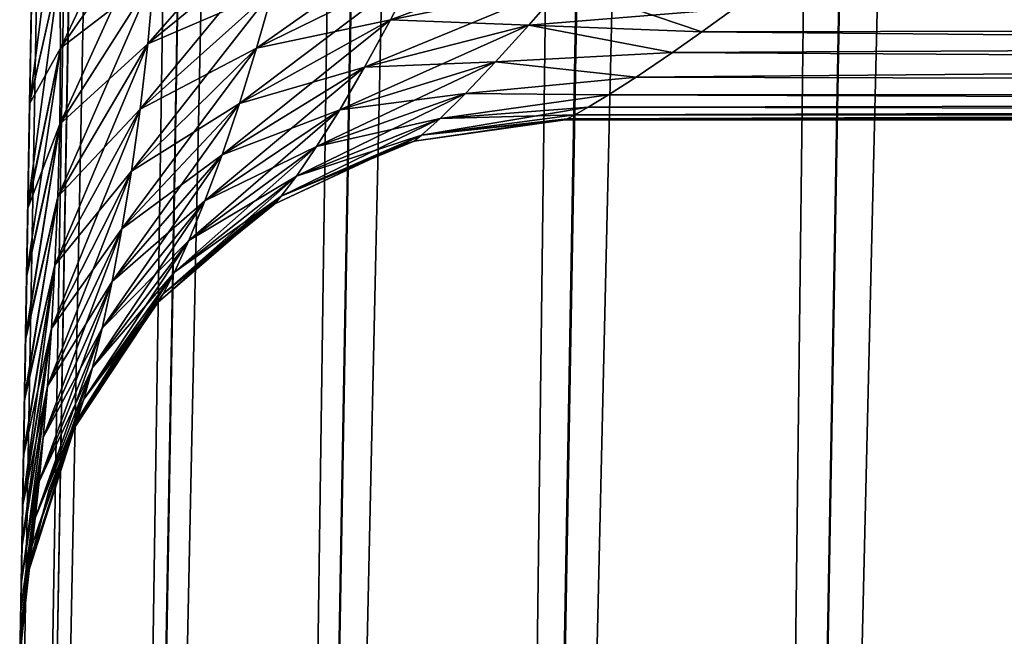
# Model space of a CAD drawing. Header units: millimetres. Extents: x -55 to 55, y -4 to 85.
# Tile 13 of 256: x -52.986 to -52.534, y 2.763 to 3.046. Entities that reach past the tile are written whole.
import ezdxf

# ---------------------------------------------------------------- set-up
doc = ezdxf.new("R2010")
doc.units = ezdxf.units.MM
doc.header["$LTSCALE"] = 116.785152
for name, color, linetype in [('8028', 7, 'CONTINUOUS'), ('8030', 7, 'CONTINUOUS'), ('8042', 7, 'CONTINUOUS'), ('8092', 7, 'CONTINUOUS'), ('8131', 7, 'CONTINUOUS'), ('8149', 7, 'CONTINUOUS'), ('8277', 7, 'CONTINUOUS'), ('8278', 7, 'CONTINUOUS'), ('8282', 7, 'CONTINUOUS'), ('8303', 7, 'CONTINUOUS'), ('8304', 7, 'CONTINUOUS')]:
    doc.layers.add(name, color=color, linetype=linetype)

msp = doc.modelspace()

# ---------------------------------------------------------------- linework, layer by layer
at = {"layer": '8028', "color": 7, "linetype": 'CONTINUOUS'}
for points in [[(1.33487, 10.96986, 54.65), (54.5, 0.15, 54.65), (-54.5, 84.85, 54.65), (1.33487, 10.96986, 54.65)], [(-54.5, 0.15, 54.65), (-1.33487, 9.03014, 54.65), (-54.5, 84.85, 54.65), (-54.5, 0.15, 54.65)], [(54.5, 0.15, 54.65), (54.5, 84.85, 54.65), (-54.5, 84.85, 54.65), (54.5, 0.15, 54.65)], [(-1.10407, 8.77382, 54.65), (-1.33487, 9.03014, 54.65), (-54.5, 0.15, 54.65), (-1.10407, 8.77382, 54.65)], [(-0.825, 8.57106, 54.65), (-1.10407, 8.77382, 54.65), (-54.5, 0.15, 54.65), (-0.825, 8.57106, 54.65)], [(-0.50987, 8.43076, 54.65), (-0.825, 8.57106, 54.65), (-54.5, 0.15, 54.65), (-0.50987, 8.43076, 54.65)], [(-0.17249, 8.35904, 54.65), (-0.50987, 8.43076, 54.65), (-54.5, 0.15, 54.65), (-0.17249, 8.35904, 54.65)], [(54.5, 0.15, 54.65), (-0.17249, 8.35904, 54.65), (-54.5, 0.15, 54.65), (54.5, 0.15, 54.65)]]:
    msp.add_3dface(points, dxfattribs=at)
at = {"layer": '8030', "color": 7, "linetype": 'CONTINUOUS'}
for points in [[(-54.5, 84.85, -54.65), (54.5, 84.85, -54.65), (-54.5, 0.15, -54.65), (-54.5, 84.85, -54.65)], [(54.5, 84.85, -54.65), (-1.33487, 10.96986, -54.65), (-54.5, 0.15, -54.65), (54.5, 84.85, -54.65)], [(-1.33487, 10.96986, -54.65), (-1.50736, 10.6711, -54.65), (-54.5, 0.15, -54.65), (-1.33487, 10.96986, -54.65)], [(-1.50736, 10.6711, -54.65), (-1.61394, 10.34306, -54.65), (-54.5, 0.15, -54.65), (-1.50736, 10.6711, -54.65)], [(-1.61394, 10.34306, -54.65), (-1.65, 10, -54.65), (-54.5, 0.15, -54.65), (-1.61394, 10.34306, -54.65)], [(-1.65, 10, -54.65), (-1.61394, 9.65694, -54.65), (-54.5, 0.15, -54.65), (-1.65, 10, -54.65)], [(-1.61394, 9.65694, -54.65), (-1.50736, 9.3289, -54.65), (-54.5, 0.15, -54.65), (-1.61394, 9.65694, -54.65)], [(-1.50736, 9.3289, -54.65), (-1.33487, 9.03014, -54.65), (-54.5, 0.15, -54.65), (-1.50736, 9.3289, -54.65)], [(-1.33487, 9.03014, -54.65), (-1.10407, 8.77382, -54.65), (-54.5, 0.15, -54.65), (-1.33487, 9.03014, -54.65)], [(-1.10407, 8.77382, -54.65), (-0.825, 8.57106, -54.65), (-54.5, 0.15, -54.65), (-1.10407, 8.77382, -54.65)], [(-0.825, 8.57106, -54.65), (-0.50987, 8.43076, -54.65), (-54.5, 0.15, -54.65), (-0.825, 8.57106, -54.65)], [(-0.50987, 8.43076, -54.65), (-0.17249, 8.35904, -54.65), (-54.5, 0.15, -54.65), (-0.50987, 8.43076, -54.65)], [(-54.5, 0.15, -54.65), (0.17249, 8.35904, -54.65), (54.5, 0.15, -54.65), (-54.5, 0.15, -54.65)], [(-0.17249, 8.35904, -54.65), (0.17249, 8.35904, -54.65), (-54.5, 0.15, -54.65), (-0.17249, 8.35904, -54.65)]]:
    msp.add_3dface(points, dxfattribs=at)
at = {"layer": '8042', "color": 7, "linetype": 'CONTINUOUS'}
for points in [[(-52.73597, 3, -4.00893), (-49.64099, 3, -4.00893), (-52.73597, 3, 4.00893), (-52.73597, 3, -4.00893)], [(-49.64099, 3, -4.00893), (-49.64099, 3, 4.00893), (-52.73597, 3, 4.00893), (-49.64099, 3, -4.00893)]]:
    msp.add_3dface(points, dxfattribs=at)
at = {"layer": '8092', "color": 7, "linetype": 'CONTINUOUS'}
for points in [[(-52.65429, 21.75436, 52.15436), (-53.03144, 0.14738, 52.53152), (-52.98505, 2.80498, 4.38202), (-52.65429, 21.75436, 52.15436)], [(-52.65429, 21.75436, -5.24351), (-52.97747, 3.23909, -4.75867), (-53.03144, 0.14738, -52.53152), (-52.65429, 21.75436, -5.24351)], [(-52.65429, 21.75436, -52.15436), (-52.65429, 21.75436, -5.24351), (-53.03144, 0.14738, -52.53152), (-52.65429, 21.75436, -52.15436)], [(-52.9847, 2.8248, 4.4308), (-52.65429, 21.75436, 52.15436), (-52.98505, 2.80498, 4.38202), (-52.9847, 2.8248, 4.4308)], [(-52.98431, 2.84749, 4.47672), (-52.65429, 21.75436, 52.15436), (-52.9847, 2.8248, 4.4308), (-52.98431, 2.84749, 4.47672)], [(-52.98387, 2.87284, 4.51973), (-52.65429, 21.75436, 52.15436), (-52.98431, 2.84749, 4.47672), (-52.98387, 2.87284, 4.51973)], [(-52.98338, 2.90049, 4.55955), (-52.65429, 21.75436, 52.15436), (-52.98387, 2.87284, 4.51973), (-52.98338, 2.90049, 4.55955)], [(-52.98287, 2.92994, 4.59589), (-52.65429, 21.75436, 52.15436), (-52.98338, 2.90049, 4.55955), (-52.98287, 2.92994, 4.59589)], [(-52.98233, 2.96076, 4.62851), (-52.65429, 21.75436, 52.15436), (-52.98287, 2.92994, 4.59589), (-52.98233, 2.96076, 4.62851)], [(-52.9815, 3.00842, 4.67013), (-52.65429, 21.75436, 52.15436), (-52.98233, 2.96076, 4.62851), (-52.9815, 3.00842, 4.67013)], [(-52.98066, 3.05641, 4.70292), (-52.65429, 21.75436, 52.15436), (-52.9815, 3.00842, 4.67013), (-52.98066, 3.05641, 4.70292)], [(-52.97747, 3.23909, -4.75867), (-52.97825, 3.19464, -4.75454), (-53.03144, 0.14738, -52.53152), (-52.97747, 3.23909, -4.75867)], [(-52.97825, 3.19464, -4.75454), (-52.97904, 3.1494, -4.74421), (-53.03144, 0.14738, -52.53152), (-52.97825, 3.19464, -4.75454)], [(-52.97904, 3.1494, -4.74421), (-52.97985, 3.10305, -4.72711), (-53.03144, 0.14738, -52.53152), (-52.97904, 3.1494, -4.74421)], [(-52.97985, 3.10305, -4.72711), (-52.98068, 3.05556, -4.70241), (-53.03144, 0.14738, -52.53152), (-52.97985, 3.10305, -4.72711)], [(-52.98068, 3.05556, -4.70241), (-52.98152, 3.00736, -4.6693), (-53.03144, 0.14738, -52.53152), (-52.98068, 3.05556, -4.70241)], [(-52.98152, 3.00736, -4.6693), (-52.98235, 2.95951, -4.62728), (-53.03144, 0.14738, -52.53152), (-52.98152, 3.00736, -4.6693)], [(-52.98235, 2.95951, -4.62728), (-52.98289, 2.92861, -4.59435), (-53.03144, 0.14738, -52.53152), (-52.98235, 2.95951, -4.62728)], [(-52.98289, 2.92861, -4.59435), (-52.98341, 2.89909, -4.55769), (-53.03144, 0.14738, -52.53152), (-52.98289, 2.92861, -4.59435)], [(-52.98341, 2.89909, -4.55769), (-52.98389, 2.87143, -4.51752), (-53.03144, 0.14738, -52.53152), (-52.98341, 2.89909, -4.55769)], [(-52.98389, 2.87143, -4.51752), (-52.98433, 2.84611, -4.47415), (-53.03144, 0.14738, -52.53152), (-52.98389, 2.87143, -4.51752)], [(-52.98433, 2.84611, -4.47415), (-52.98473, 2.82348, -4.42786), (-53.03144, 0.14738, -52.53152), (-52.98433, 2.84611, -4.47415)], [(-52.98473, 2.82348, -4.42786), (-52.98507, 2.80376, -4.37865), (-53.03144, 0.14738, -52.53152), (-52.98473, 2.82348, -4.42786)], [(-52.98505, 2.80498, 4.38202), (-53.03144, 0.14738, 52.53152), (-52.98534, 2.78827, 4.33065), (-52.98505, 2.80498, 4.38202)], [(-52.98507, 2.80376, -4.37865), (-52.98536, 2.7872, -4.3269), (-53.03144, 0.14738, -52.53152), (-52.98507, 2.80376, -4.37865)], [(-52.98534, 2.78827, 4.33065), (-53.03144, 0.14738, 52.53152), (-52.98557, 2.77523, 4.27798), (-52.98534, 2.78827, 4.33065)], [(-52.98536, 2.7872, -4.3269), (-52.98558, 2.77454, -4.27472), (-53.03144, 0.14738, -52.53152), (-52.98536, 2.7872, -4.3269)], [(-52.98557, 2.77523, 4.27798), (-53.03144, 0.14738, 52.53152), (-52.98573, 2.76623, 4.22901), (-52.98557, 2.77523, 4.27798)], [(-52.98558, 2.77454, -4.27472), (-52.98573, 2.76584, -4.22643), (-53.03144, 0.14738, -52.53152), (-52.98558, 2.77454, -4.27472)], [(-52.98573, 2.76623, 4.22901), (-53.03144, 0.14738, 52.53152), (-52.98583, 2.76052, 4.18422), (-52.98573, 2.76623, 4.22901)], [(-52.98573, 2.76584, -4.22643), (-52.98586, 2.75851, -4.16169), (-53.03144, 0.14738, -52.53152), (-52.98573, 2.76584, -4.22643)]]:
    msp.add_3dface(points, dxfattribs=at)
at = {"layer": '8131', "color": 7, "linetype": 'CONTINUOUS'}
for points in [[(-53.03144, 0.14738, 52.53152), (-52.63724, 21.75534, 52.28375), (-53.01433, 0.14679, 52.66123), (-53.03144, 0.14738, 52.53152)], [(-53.03144, 0.14738, 52.53152), (-52.65429, 21.75436, 52.15436), (-52.63724, 21.75534, 52.28375), (-53.03144, 0.14738, 52.53152)], [(-53.01433, 0.14679, 52.66123), (-52.5873, 21.75596, 52.40429), (-52.96429, 0.14642, 52.78184), (-53.01433, 0.14679, 52.66123)], [(-52.63724, 21.75534, 52.28375), (-52.5873, 21.75596, 52.40429), (-53.01433, 0.14679, 52.66123), (-52.63724, 21.75534, 52.28375)], [(-52.96429, 0.14642, 52.78184), (-52.50787, 21.75617, 52.50782), (-52.88488, 0.1463, 52.88521), (-52.96429, 0.14642, 52.78184)], [(-52.5873, 21.75596, 52.40429), (-52.50787, 21.75617, 52.50782), (-52.96429, 0.14642, 52.78184), (-52.5873, 21.75596, 52.40429)], [(-52.50787, 21.75617, 52.50782), (-52.40435, 21.75596, 52.58726), (-52.88488, 0.1463, 52.88521), (-52.50787, 21.75617, 52.50782)], [(-52.88488, 0.1463, 52.88521), (-52.40435, 21.75596, 52.58726), (-52.78139, 0.14642, 52.96455), (-52.88488, 0.1463, 52.88521)], [(-52.40435, 21.75596, 52.58726), (-52.28381, 21.75534, 52.63722), (-52.78139, 0.14642, 52.96455), (-52.40435, 21.75596, 52.58726)], [(-52.78139, 0.14642, 52.96455), (-52.28381, 21.75534, 52.63722), (-52.66087, 0.14679, 53.01443), (-52.78139, 0.14642, 52.96455)], [(-52.28381, 21.75534, 52.63722), (-52.15436, 21.75436, 52.65429), (-52.66087, 0.14679, 53.01443), (-52.28381, 21.75534, 52.63722)], [(-52.15436, 21.75436, 52.65429), (-52.53152, 0.14738, 53.03144), (-52.66087, 0.14679, 53.01443), (-52.15436, 21.75436, 52.65429)]]:
    msp.add_3dface(points, dxfattribs=at)
at = {"layer": '8149', "color": 7, "linetype": 'CONTINUOUS'}
for points in [[(-52.63722, 21.75534, -52.28381), (-52.65429, 21.75436, -52.15436), (-53.01443, 0.14679, -52.66087), (-52.63722, 21.75534, -52.28381)], [(-52.96455, 0.14642, -52.78139), (-52.63722, 21.75534, -52.28381), (-53.01443, 0.14679, -52.66087), (-52.96455, 0.14642, -52.78139)], [(-52.88521, 0.1463, -52.88488), (-52.58726, 21.75596, -52.40435), (-52.96455, 0.14642, -52.78139), (-52.88521, 0.1463, -52.88488)], [(-52.58726, 21.75596, -52.40435), (-52.63722, 21.75534, -52.28381), (-52.96455, 0.14642, -52.78139), (-52.58726, 21.75596, -52.40435)], [(-52.50782, 21.75617, -52.50787), (-52.58726, 21.75596, -52.40435), (-52.88521, 0.1463, -52.88488), (-52.50782, 21.75617, -52.50787)], [(-52.78184, 0.14642, -52.96429), (-52.50782, 21.75617, -52.50787), (-52.88521, 0.1463, -52.88488), (-52.78184, 0.14642, -52.96429)], [(-52.40429, 21.75596, -52.5873), (-52.50782, 21.75617, -52.50787), (-52.78184, 0.14642, -52.96429), (-52.40429, 21.75596, -52.5873)], [(-52.66123, 0.14679, -53.01433), (-52.40429, 21.75596, -52.5873), (-52.78184, 0.14642, -52.96429), (-52.66123, 0.14679, -53.01433)], [(-52.28375, 21.75534, -52.63724), (-52.40429, 21.75596, -52.5873), (-52.66123, 0.14679, -53.01433), (-52.28375, 21.75534, -52.63724)], [(-52.53152, 0.14738, -53.03144), (-52.28375, 21.75534, -52.63724), (-52.66123, 0.14679, -53.01433), (-52.53152, 0.14738, -53.03144)], [(-52.65429, 21.75436, -52.15436), (-53.03144, 0.14738, -52.53152), (-53.01443, 0.14679, -52.66087), (-52.65429, 21.75436, -52.15436)]]:
    msp.add_3dface(points, dxfattribs=at)
at = {"layer": '8277', "color": 7, "linetype": 'CONTINUOUS'}
for points in [[(-52.73597, 3, -4.00893), (-52.73597, 3, 4.00893), (-52.80521, 2.99022, 4.00893), (-52.73597, 3, -4.00893)], [(-52.80521, 2.99022, -4.00893), (-52.73597, 3, -4.00893), (-52.80521, 2.99022, 4.00893), (-52.80521, 2.99022, -4.00893)], [(-52.8124, 2.98803, -4.00893), (-52.80521, 2.99022, -4.00893), (-52.8124, 2.98803, 4.00893), (-52.8124, 2.98803, -4.00893)], [(-52.8124, 2.98803, 4.00893), (-52.80521, 2.99022, -4.00893), (-52.80521, 2.99022, 4.00893), (-52.8124, 2.98803, 4.00893)], [(-52.8691, 2.96161, -4.00893), (-52.8124, 2.98803, -4.00893), (-52.8691, 2.96161, 4.00893), (-52.8691, 2.96161, -4.00893)], [(-52.8691, 2.96161, 4.00893), (-52.8124, 2.98803, -4.00893), (-52.8124, 2.98803, 4.00893), (-52.8691, 2.96161, 4.00893)], [(-52.8815, 2.95328, 4.00893), (-52.8691, 2.96161, -4.00893), (-52.8691, 2.96161, 4.00893), (-52.8815, 2.95328, 4.00893)], [(-52.8815, 2.95328, -4.00893), (-52.8691, 2.96161, -4.00893), (-52.8815, 2.95328, 4.00893), (-52.8815, 2.95328, -4.00893)], [(-52.92254, 2.91641, -4.00893), (-52.8815, 2.95328, -4.00893), (-52.92254, 2.91641, 4.00893), (-52.92254, 2.91641, -4.00893)], [(-52.92254, 2.91641, 4.00893), (-52.8815, 2.95328, -4.00893), (-52.8815, 2.95328, 4.00893), (-52.92254, 2.91641, 4.00893)], [(-52.93668, 2.89906, -4.00893), (-52.92254, 2.91641, -4.00893), (-52.93668, 2.89906, 4.00893), (-52.93668, 2.89906, -4.00893)], [(-52.93668, 2.89906, 4.00893), (-52.92254, 2.91641, -4.00893), (-52.92254, 2.91641, 4.00893), (-52.93668, 2.89906, 4.00893)], [(-52.96136, 2.85816, -4.00893), (-52.93668, 2.89906, -4.00893), (-52.96136, 2.85816, 4.00893), (-52.96136, 2.85816, -4.00893)], [(-52.96136, 2.85816, 4.00893), (-52.93668, 2.89906, -4.00893), (-52.93668, 2.89906, 4.00893), (-52.96136, 2.85816, 4.00893)], [(-52.97263, 2.83057, 4.00893), (-52.96136, 2.85816, -4.00893), (-52.96136, 2.85816, 4.00893), (-52.97263, 2.83057, 4.00893)], [(-52.97263, 2.83057, -4.00893), (-52.96136, 2.85816, -4.00893), (-52.97263, 2.83057, 4.00893), (-52.97263, 2.83057, -4.00893)], [(-52.98251, 2.79143, 4.00893), (-52.97263, 2.83057, -4.00893), (-52.97263, 2.83057, 4.00893), (-52.98251, 2.79143, 4.00893)], [(-52.98251, 2.79143, -4.00893), (-52.97263, 2.83057, -4.00893), (-52.98251, 2.79143, 4.00893), (-52.98251, 2.79143, -4.00893)], [(-52.98593, 2.75436, 4.00893), (-52.98593, 2.75436, -4.00893), (-52.98251, 2.79143, -4.00893), (-52.98593, 2.75436, 4.00893)], [(-52.98593, 2.75436, 4.00893), (-52.98251, 2.79143, -4.00893), (-52.98251, 2.79143, 4.00893), (-52.98593, 2.75436, 4.00893)]]:
    msp.add_3dface(points, dxfattribs=at)
at = {"layer": '8278', "color": 7, "linetype": 'CONTINUOUS'}
for points in [[(-52.65842, 3.05109, -4.16037), (-49.64099, 3.04613, -4.15362), (-52.67322, 3.0404, -4.14519), (-52.65842, 3.05109, -4.16037)], [(-49.64099, 3.04613, -4.15362), (-49.64099, 3.01176, -4.08472), (-52.67322, 3.0404, -4.14519), (-49.64099, 3.04613, -4.15362)], [(-52.67322, 3.0404, -4.14519), (-49.64099, 3.01176, -4.08472), (-52.68662, 3.03099, -4.12948), (-52.67322, 3.0404, -4.14519)], [(-52.68662, 3.03099, -4.12948), (-49.64099, 3.01176, -4.08472), (-52.70328, 3.01971, -4.10622), (-52.68662, 3.03099, -4.12948)], [(-52.70328, 3.01971, -4.10622), (-49.64099, 3.01176, -4.08472), (-52.71607, 3.01147, -4.0838), (-52.70328, 3.01971, -4.10622)], [(-52.71607, 3.01147, -4.0838), (-49.64099, 3, -4.00893), (-52.72535, 3.00584, -4.06266), (-52.71607, 3.01147, -4.0838)], [(-49.64099, 3.01176, -4.08472), (-49.64099, 3, -4.00893), (-52.71607, 3.01147, -4.0838), (-49.64099, 3.01176, -4.08472)], [(-52.72535, 3.00584, -4.06266), (-49.64099, 3, -4.00893), (-52.7315, 3.00234, -4.04307), (-52.72535, 3.00584, -4.06266)], [(-49.64099, 3, -4.00893), (-52.73597, 3, -4.00893), (-52.73491, 3.00053, -4.0252), (-49.64099, 3, -4.00893)], [(-52.7315, 3.00234, -4.04307), (-49.64099, 3, -4.00893), (-52.73491, 3.00053, -4.0252), (-52.7315, 3.00234, -4.04307)]]:
    msp.add_3dface(points, dxfattribs=at)
at = {"layer": '8282', "color": 7, "linetype": 'CONTINUOUS'}
for points in [[(-52.65842, 3.05109, 4.16037), (-52.67322, 3.0404, 4.14519), (-49.64099, 3.04613, 4.15362), (-52.65842, 3.05109, 4.16037)], [(-49.64099, 3.04613, 4.15362), (-52.70328, 3.01971, 4.10622), (-49.64099, 3.01176, 4.08472), (-49.64099, 3.04613, 4.15362)], [(-52.68662, 3.03099, 4.12948), (-52.70328, 3.01971, 4.10622), (-49.64099, 3.04613, 4.15362), (-52.68662, 3.03099, 4.12948)], [(-52.67322, 3.0404, 4.14519), (-52.68662, 3.03099, 4.12948), (-49.64099, 3.04613, 4.15362), (-52.67322, 3.0404, 4.14519)], [(-52.70328, 3.01971, 4.10622), (-52.71607, 3.01147, 4.0838), (-49.64099, 3.01176, 4.08472), (-52.70328, 3.01971, 4.10622)], [(-52.73597, 3, 4.00893), (-49.64099, 3, 4.00893), (-49.64099, 3.01176, 4.08472), (-52.73597, 3, 4.00893)], [(-52.73491, 3.00053, 4.0252), (-52.73597, 3, 4.00893), (-49.64099, 3.01176, 4.08472), (-52.73491, 3.00053, 4.0252)], [(-52.7315, 3.00234, 4.04307), (-52.73491, 3.00053, 4.0252), (-49.64099, 3.01176, 4.08472), (-52.7315, 3.00234, 4.04307)], [(-52.72535, 3.00584, 4.06266), (-52.7315, 3.00234, 4.04307), (-49.64099, 3.01176, 4.08472), (-52.72535, 3.00584, 4.06266)], [(-52.71607, 3.01147, 4.0838), (-52.72535, 3.00584, 4.06266), (-49.64099, 3.01176, 4.08472), (-52.71607, 3.01147, 4.0838)]]:
    msp.add_3dface(points, dxfattribs=at)
at = {"layer": '8303', "color": 7, "linetype": 'CONTINUOUS'}
for points in [[(-52.96765, 3.06947, -4.58205), (-52.92272, 3.09703, -4.46149), (-52.96738, 3.03301, -4.54777), (-52.96765, 3.06947, -4.58205)], [(-52.92272, 3.09703, -4.46149), (-52.92452, 3.0658, -4.43597), (-52.96738, 3.03301, -4.54777), (-52.92272, 3.09703, -4.46149)], [(-52.86289, 3.08733, -4.3444), (-52.86989, 3.05973, -4.32142), (-52.92731, 3.03495, -4.40773), (-52.86289, 3.08733, -4.3444)], [(-52.92452, 3.0658, -4.43597), (-52.86289, 3.08733, -4.3444), (-52.92731, 3.03495, -4.40773), (-52.92452, 3.0658, -4.43597)], [(-52.98152, 3.00736, -4.6693), (-52.98068, 3.05556, -4.70241), (-52.96765, 3.06947, -4.58205), (-52.98152, 3.00736, -4.6693)], [(-52.98152, 3.00736, -4.6693), (-52.96765, 3.06947, -4.58205), (-52.96738, 3.03301, -4.54777), (-52.98152, 3.00736, -4.6693)], [(-52.86989, 3.05973, -4.32142), (-52.80387, 3.06901, -4.25071), (-52.87746, 3.03296, -4.2952), (-52.86989, 3.05973, -4.32142)], [(-52.80387, 3.06901, -4.25071), (-52.81595, 3.04589, -4.22723), (-52.87746, 3.03296, -4.2952), (-52.80387, 3.06901, -4.25071)], [(-52.80387, 3.06901, -4.25071), (-52.7365, 3.06207, -4.19286), (-52.81595, 3.04589, -4.22723), (-52.80387, 3.06901, -4.25071)], [(-52.96738, 3.03301, -4.54777), (-52.92452, 3.0658, -4.43597), (-52.96775, 2.99803, -4.5115), (-52.96738, 3.03301, -4.54777)], [(-52.92452, 3.0658, -4.43597), (-52.92731, 3.03495, -4.40773), (-52.96775, 2.99803, -4.5115), (-52.92452, 3.0658, -4.43597)], [(-52.7365, 3.06207, -4.19286), (-52.75261, 3.0435, -4.17036), (-52.81595, 3.04589, -4.22723), (-52.7365, 3.06207, -4.19286)], [(-52.7365, 3.06207, -4.19286), (-52.67322, 3.0404, -4.14519), (-52.75261, 3.0435, -4.17036), (-52.7365, 3.06207, -4.19286)], [(-52.65842, 3.05109, -4.16037), (-52.67322, 3.0404, -4.14519), (-52.7365, 3.06207, -4.19286), (-52.65842, 3.05109, -4.16037)], [(-52.86989, 3.05973, -4.32142), (-52.87746, 3.03296, -4.2952), (-52.93083, 3.00504, -4.37656), (-52.86989, 3.05973, -4.32142)], [(-52.92731, 3.03495, -4.40773), (-52.86989, 3.05973, -4.32142), (-52.93083, 3.00504, -4.37656), (-52.92731, 3.03495, -4.40773)], [(-52.87746, 3.03296, -4.2952), (-52.81595, 3.04589, -4.22723), (-52.88533, 3.00755, -4.26558), (-52.87746, 3.03296, -4.2952)], [(-52.81595, 3.04589, -4.22723), (-52.82787, 3.02427, -4.20034), (-52.88533, 3.00755, -4.26558), (-52.81595, 3.04589, -4.22723)], [(-52.81595, 3.04589, -4.22723), (-52.75261, 3.0435, -4.17036), (-52.82787, 3.02427, -4.20034), (-52.81595, 3.04589, -4.22723)], [(-52.75261, 3.0435, -4.17036), (-52.7678, 3.02669, -4.14472), (-52.82787, 3.02427, -4.20034), (-52.75261, 3.0435, -4.17036)], [(-52.75261, 3.0435, -4.17036), (-52.68662, 3.03099, -4.12948), (-52.7678, 3.02669, -4.14472), (-52.75261, 3.0435, -4.17036)], [(-52.67322, 3.0404, -4.14519), (-52.68662, 3.03099, -4.12948), (-52.75261, 3.0435, -4.17036), (-52.67322, 3.0404, -4.14519)], [(-52.96775, 2.99803, -4.5115), (-52.92731, 3.03495, -4.40773), (-52.96866, 2.96471, -4.47299), (-52.96775, 2.99803, -4.5115)], [(-52.92731, 3.03495, -4.40773), (-52.93083, 3.00504, -4.37656), (-52.96866, 2.96471, -4.47299), (-52.92731, 3.03495, -4.40773)], [(-52.98235, 2.95951, -4.62728), (-52.98152, 3.00736, -4.6693), (-52.96738, 3.03301, -4.54777), (-52.98235, 2.95951, -4.62728)], [(-52.98235, 2.95951, -4.62728), (-52.96738, 3.03301, -4.54777), (-52.96775, 2.99803, -4.5115), (-52.98235, 2.95951, -4.62728)], [(-52.87746, 3.03296, -4.2952), (-52.88533, 3.00755, -4.26558), (-52.93486, 2.97659, -4.34232), (-52.87746, 3.03296, -4.2952)], [(-52.93083, 3.00504, -4.37656), (-52.87746, 3.03296, -4.2952), (-52.93486, 2.97659, -4.34232), (-52.93083, 3.00504, -4.37656)], [(-52.68662, 3.03099, -4.12948), (-52.70328, 3.01971, -4.10622), (-52.7678, 3.02669, -4.14472), (-52.68662, 3.03099, -4.12948)], [(-52.7678, 3.02669, -4.14472), (-52.78159, 3.0122, -4.1158), (-52.83932, 3.00471, -4.16988), (-52.7678, 3.02669, -4.14472)], [(-52.82787, 3.02427, -4.20034), (-52.7678, 3.02669, -4.14472), (-52.83932, 3.00471, -4.16988), (-52.82787, 3.02427, -4.20034)], [(-52.7678, 3.02669, -4.14472), (-52.70328, 3.01971, -4.10622), (-52.78159, 3.0122, -4.1158), (-52.7678, 3.02669, -4.14472)], [(-52.82787, 3.02427, -4.20034), (-52.83932, 3.00471, -4.16988), (-52.89329, 2.98401, -4.23245), (-52.82787, 3.02427, -4.20034)], [(-52.88533, 3.00755, -4.26558), (-52.82787, 3.02427, -4.20034), (-52.89329, 2.98401, -4.23245), (-52.88533, 3.00755, -4.26558)], [(-52.70328, 3.01971, -4.10622), (-52.71607, 3.01147, -4.0838), (-52.78159, 3.0122, -4.1158), (-52.70328, 3.01971, -4.10622)], [(-52.78159, 3.0122, -4.1158), (-52.79327, 3.00071, -4.08353), (-52.84994, 2.9878, -4.13571), (-52.78159, 3.0122, -4.1158)], [(-52.83932, 3.00471, -4.16988), (-52.78159, 3.0122, -4.1158), (-52.84994, 2.9878, -4.13571), (-52.83932, 3.00471, -4.16988)], [(-52.78159, 3.0122, -4.1158), (-52.71607, 3.01147, -4.0838), (-52.79327, 3.00071, -4.08353), (-52.78159, 3.0122, -4.1158)], [(-52.71607, 3.01147, -4.0838), (-52.72535, 3.00584, -4.06266), (-52.79327, 3.00071, -4.08353), (-52.71607, 3.01147, -4.0838)], [(-52.93083, 3.00504, -4.37656), (-52.93486, 2.97659, -4.34232), (-52.96997, 2.93336, -4.432), (-52.93083, 3.00504, -4.37656)], [(-52.96866, 2.96471, -4.47299), (-52.93083, 3.00504, -4.37656), (-52.96997, 2.93336, -4.432), (-52.96866, 2.96471, -4.47299)], [(-52.93486, 2.97659, -4.34232), (-52.88533, 3.00755, -4.26558), (-52.93922, 2.95005, -4.30489), (-52.93486, 2.97659, -4.34232)], [(-52.88533, 3.00755, -4.26558), (-52.89329, 2.98401, -4.23245), (-52.93922, 2.95005, -4.30489), (-52.88533, 3.00755, -4.26558)], [(-52.89329, 2.98401, -4.23245), (-52.83932, 3.00471, -4.16988), (-52.9011, 2.96289, -4.1957), (-52.89329, 2.98401, -4.23245)], [(-52.83932, 3.00471, -4.16988), (-52.84994, 2.9878, -4.13571), (-52.9011, 2.96289, -4.1957), (-52.83932, 3.00471, -4.16988)], [(-52.72535, 3.00584, -4.06266), (-52.7315, 3.00234, -4.04307), (-52.79327, 3.00071, -4.08353), (-52.72535, 3.00584, -4.06266)], [(-52.79327, 3.00071, -4.08353), (-52.80177, 2.99304, -4.04784), (-52.85918, 2.97429, -4.09763), (-52.79327, 3.00071, -4.08353)], [(-52.84994, 2.9878, -4.13571), (-52.79327, 3.00071, -4.08353), (-52.85918, 2.97429, -4.09763), (-52.84994, 2.9878, -4.13571)], [(-52.73597, 3, -4.00893), (-52.80521, 2.99022, -4.00893), (-52.80177, 2.99304, -4.04784), (-52.73597, 3, -4.00893)], [(-52.79327, 3.00071, -4.08353), (-52.7315, 3.00234, -4.04307), (-52.80177, 2.99304, -4.04784), (-52.79327, 3.00071, -4.08353)], [(-52.7315, 3.00234, -4.04307), (-52.73491, 3.00053, -4.0252), (-52.80177, 2.99304, -4.04784), (-52.7315, 3.00234, -4.04307)], [(-52.73491, 3.00053, -4.0252), (-52.73597, 3, -4.00893), (-52.80177, 2.99304, -4.04784), (-52.73491, 3.00053, -4.0252)], [(-52.98341, 2.89909, -4.55769), (-52.98289, 2.92861, -4.59435), (-52.96775, 2.99803, -4.5115), (-52.98341, 2.89909, -4.55769)], [(-52.98341, 2.89909, -4.55769), (-52.96775, 2.99803, -4.5115), (-52.96866, 2.96471, -4.47299), (-52.98341, 2.89909, -4.55769)], [(-52.98289, 2.92861, -4.59435), (-52.98235, 2.95951, -4.62728), (-52.96775, 2.99803, -4.5115), (-52.98289, 2.92861, -4.59435)], [(-52.80177, 2.99304, -4.04784), (-52.80521, 2.99022, -4.00893), (-52.86615, 2.96509, -4.05542), (-52.80177, 2.99304, -4.04784)], [(-52.85918, 2.97429, -4.09763), (-52.80177, 2.99304, -4.04784), (-52.86615, 2.96509, -4.05542), (-52.85918, 2.97429, -4.09763)], [(-52.80521, 2.99022, -4.00893), (-52.8124, 2.98803, -4.00893), (-52.86615, 2.96509, -4.05542), (-52.80521, 2.99022, -4.00893)], [(-52.9011, 2.96289, -4.1957), (-52.84994, 2.9878, -4.13571), (-52.9085, 2.94474, -4.15518), (-52.9011, 2.96289, -4.1957)], [(-52.84994, 2.9878, -4.13571), (-52.85918, 2.97429, -4.09763), (-52.9085, 2.94474, -4.15518), (-52.84994, 2.9878, -4.13571)], [(-52.8124, 2.98803, -4.00893), (-52.8691, 2.96161, -4.00893), (-52.86615, 2.96509, -4.05542), (-52.8124, 2.98803, -4.00893)], [(-52.93922, 2.95005, -4.30489), (-52.89329, 2.98401, -4.23245), (-52.94375, 2.92589, -4.26418), (-52.93922, 2.95005, -4.30489)], [(-52.89329, 2.98401, -4.23245), (-52.9011, 2.96289, -4.1957), (-52.94375, 2.92589, -4.26418), (-52.89329, 2.98401, -4.23245)], [(-52.96997, 2.93336, -4.432), (-52.93486, 2.97659, -4.34232), (-52.97158, 2.90432, -4.38839), (-52.96997, 2.93336, -4.432)], [(-52.93486, 2.97659, -4.34232), (-52.93922, 2.95005, -4.30489), (-52.97158, 2.90432, -4.38839), (-52.93486, 2.97659, -4.34232)], [(-52.9085, 2.94474, -4.15518), (-52.85918, 2.97429, -4.09763), (-52.91512, 2.93023, -4.11072), (-52.9085, 2.94474, -4.15518)], [(-52.85918, 2.97429, -4.09763), (-52.86615, 2.96509, -4.05542), (-52.91512, 2.93023, -4.11072), (-52.85918, 2.97429, -4.09763)], [(-52.98389, 2.87143, -4.51752), (-52.98341, 2.89909, -4.55769), (-52.96866, 2.96471, -4.47299), (-52.98389, 2.87143, -4.51752)], [(-52.98389, 2.87143, -4.51752), (-52.96866, 2.96471, -4.47299), (-52.96997, 2.93336, -4.432), (-52.98389, 2.87143, -4.51752)], [(-52.94375, 2.92589, -4.26418), (-52.9011, 2.96289, -4.1957), (-52.9483, 2.90452, -4.22014), (-52.94375, 2.92589, -4.26418)], [(-52.9011, 2.96289, -4.1957), (-52.9085, 2.94474, -4.15518), (-52.9483, 2.90452, -4.22014), (-52.9011, 2.96289, -4.1957)], [(-52.91512, 2.93023, -4.11072), (-52.86615, 2.96509, -4.05542), (-52.92028, 2.92027, -4.06204), (-52.91512, 2.93023, -4.11072)], [(-52.86615, 2.96509, -4.05542), (-52.8691, 2.96161, -4.00893), (-52.92028, 2.92027, -4.06204), (-52.86615, 2.96509, -4.05542)], [(-52.8691, 2.96161, -4.00893), (-52.8815, 2.95328, -4.00893), (-52.92028, 2.92027, -4.06204), (-52.8691, 2.96161, -4.00893)], [(-52.97158, 2.90432, -4.38839), (-52.93922, 2.95005, -4.30489), (-52.97339, 2.87792, -4.34208), (-52.97158, 2.90432, -4.38839)], [(-52.93922, 2.95005, -4.30489), (-52.94375, 2.92589, -4.26418), (-52.97339, 2.87792, -4.34208), (-52.93922, 2.95005, -4.30489)], [(-52.8815, 2.95328, -4.00893), (-52.92254, 2.91641, -4.00893), (-52.92028, 2.92027, -4.06204), (-52.8815, 2.95328, -4.00893)], [(-52.9483, 2.90452, -4.22014), (-52.9085, 2.94474, -4.15518), (-52.9527, 2.8864, -4.1727), (-52.9483, 2.90452, -4.22014)], [(-52.9085, 2.94474, -4.15518), (-52.91512, 2.93023, -4.11072), (-52.9527, 2.8864, -4.1727), (-52.9085, 2.94474, -4.15518)], [(-52.98433, 2.84611, -4.47415), (-52.98389, 2.87143, -4.51752), (-52.96997, 2.93336, -4.432), (-52.98433, 2.84611, -4.47415)], [(-52.98433, 2.84611, -4.47415), (-52.96997, 2.93336, -4.432), (-52.97158, 2.90432, -4.38839), (-52.98433, 2.84611, -4.47415)], [(-52.9527, 2.8864, -4.1727), (-52.91512, 2.93023, -4.11072), (-52.95671, 2.87202, -4.12175), (-52.9527, 2.8864, -4.1727)], [(-52.91512, 2.93023, -4.11072), (-52.92028, 2.92027, -4.06204), (-52.95671, 2.87202, -4.12175), (-52.91512, 2.93023, -4.11072)], [(-52.97339, 2.87792, -4.34208), (-52.94375, 2.92589, -4.26418), (-52.97529, 2.85444, -4.29305), (-52.97339, 2.87792, -4.34208)], [(-52.94375, 2.92589, -4.26418), (-52.9483, 2.90452, -4.22014), (-52.97529, 2.85444, -4.29305), (-52.94375, 2.92589, -4.26418)], [(-52.95671, 2.87202, -4.12175), (-52.92028, 2.92027, -4.06204), (-52.95991, 2.86209, -4.06717), (-52.95671, 2.87202, -4.12175)], [(-52.92028, 2.92027, -4.06204), (-52.92254, 2.91641, -4.00893), (-52.95991, 2.86209, -4.06717), (-52.92028, 2.92027, -4.06204)], [(-52.92254, 2.91641, -4.00893), (-52.93668, 2.89906, -4.00893), (-52.95991, 2.86209, -4.06717), (-52.92254, 2.91641, -4.00893)], [(-52.98473, 2.82348, -4.42786), (-52.98433, 2.84611, -4.47415), (-52.97158, 2.90432, -4.38839), (-52.98473, 2.82348, -4.42786)], [(-52.98473, 2.82348, -4.42786), (-52.97158, 2.90432, -4.38839), (-52.97339, 2.87792, -4.34208), (-52.98473, 2.82348, -4.42786)], [(-52.97529, 2.85444, -4.29305), (-52.9483, 2.90452, -4.22014), (-52.97721, 2.83418, -4.2413), (-52.97529, 2.85444, -4.29305)], [(-52.9483, 2.90452, -4.22014), (-52.9527, 2.8864, -4.1727), (-52.97721, 2.83418, -4.2413), (-52.9483, 2.90452, -4.22014)], [(-52.93668, 2.89906, -4.00893), (-52.96136, 2.85816, -4.00893), (-52.95991, 2.86209, -4.06717), (-52.93668, 2.89906, -4.00893)], [(-52.97721, 2.83418, -4.2413), (-52.9527, 2.8864, -4.1727), (-52.97905, 2.81735, -4.18688), (-52.97721, 2.83418, -4.2413)], [(-52.9527, 2.8864, -4.1727), (-52.95671, 2.87202, -4.12175), (-52.97905, 2.81735, -4.18688), (-52.9527, 2.8864, -4.1727)], [(-52.98536, 2.7872, -4.3269), (-52.97339, 2.87792, -4.34208), (-52.97529, 2.85444, -4.29305), (-52.98536, 2.7872, -4.3269)], [(-52.98536, 2.7872, -4.3269), (-52.98507, 2.80376, -4.37865), (-52.97339, 2.87792, -4.34208), (-52.98536, 2.7872, -4.3269)], [(-52.98507, 2.80376, -4.37865), (-52.98473, 2.82348, -4.42786), (-52.97339, 2.87792, -4.34208), (-52.98507, 2.80376, -4.37865)], [(-52.95671, 2.87202, -4.12175), (-52.95991, 2.86209, -4.06717), (-52.98069, 2.80419, -4.12987), (-52.95671, 2.87202, -4.12175)], [(-52.97905, 2.81735, -4.18688), (-52.95671, 2.87202, -4.12175), (-52.98069, 2.80419, -4.12987), (-52.97905, 2.81735, -4.18688)], [(-52.95991, 2.86209, -4.06717), (-52.96136, 2.85816, -4.00893), (-52.98196, 2.79511, -4.07043), (-52.95991, 2.86209, -4.06717)], [(-52.98069, 2.80419, -4.12987), (-52.95991, 2.86209, -4.06717), (-52.98196, 2.79511, -4.07043), (-52.98069, 2.80419, -4.12987)], [(-52.98558, 2.77454, -4.27472), (-52.97529, 2.85444, -4.29305), (-52.97721, 2.83418, -4.2413), (-52.98558, 2.77454, -4.27472)], [(-52.98558, 2.77454, -4.27472), (-52.98536, 2.7872, -4.3269), (-52.97529, 2.85444, -4.29305), (-52.98558, 2.77454, -4.27472)], [(-52.96136, 2.85816, -4.00893), (-52.97263, 2.83057, -4.00893), (-52.98196, 2.79511, -4.07043), (-52.96136, 2.85816, -4.00893)], [(-52.98573, 2.76584, -4.22643), (-52.98558, 2.77454, -4.27472), (-52.97721, 2.83418, -4.2413), (-52.98573, 2.76584, -4.22643)], [(-52.98573, 2.76584, -4.22643), (-52.97721, 2.83418, -4.2413), (-52.97905, 2.81735, -4.18688), (-52.98573, 2.76584, -4.22643)], [(-52.97263, 2.83057, -4.00893), (-52.98251, 2.79143, -4.00893), (-52.98196, 2.79511, -4.07043), (-52.97263, 2.83057, -4.00893)], [(-52.98586, 2.75851, -4.16169), (-52.98573, 2.76584, -4.22643), (-52.97905, 2.81735, -4.18688), (-52.98586, 2.75851, -4.16169)], [(-52.98586, 2.75851, -4.16169), (-52.97905, 2.81735, -4.18688), (-52.98069, 2.80419, -4.12987), (-52.98586, 2.75851, -4.16169)], [(-52.98592, 2.75537, -4.10454), (-52.98586, 2.75851, -4.16169), (-52.98069, 2.80419, -4.12987), (-52.98592, 2.75537, -4.10454)], [(-52.98592, 2.75537, -4.10454), (-52.98069, 2.80419, -4.12987), (-52.98196, 2.79511, -4.07043), (-52.98592, 2.75537, -4.10454)], [(-52.98251, 2.79143, -4.00893), (-52.98593, 2.75444, -4.05365), (-52.98196, 2.79511, -4.07043), (-52.98251, 2.79143, -4.00893)], [(-52.98593, 2.75444, -4.05365), (-52.98592, 2.75537, -4.10454), (-52.98196, 2.79511, -4.07043), (-52.98593, 2.75444, -4.05365)], [(-52.98593, 2.75436, -4.00893), (-52.98593, 2.75444, -4.05365), (-52.98251, 2.79143, -4.00893), (-52.98593, 2.75436, -4.00893)]]:
    msp.add_3dface(points, dxfattribs=at)
at = {"layer": '8304', "color": 7, "linetype": 'CONTINUOUS'}
for points in [[(-52.96765, 3.06947, 4.58205), (-52.96738, 3.03301, 4.54777), (-52.92221, 3.12801, 4.48457), (-52.96765, 3.06947, 4.58205)], [(-52.96738, 3.03301, 4.54777), (-52.92272, 3.09703, 4.4615), (-52.92221, 3.12801, 4.48457), (-52.96738, 3.03301, 4.54777)], [(-52.8629, 3.08733, 4.3444), (-52.85677, 3.11518, 4.36427), (-52.92731, 3.03495, 4.40773), (-52.8629, 3.08733, 4.3444)], [(-52.92731, 3.03495, 4.40773), (-52.85677, 3.11518, 4.36427), (-52.92452, 3.0658, 4.43597), (-52.92731, 3.03495, 4.40773)], [(-52.96856, 3.10757, 4.61439), (-52.9815, 3.00842, 4.67013), (-52.96765, 3.06947, 4.58205), (-52.96856, 3.10757, 4.61439)], [(-52.98066, 3.05641, 4.70292), (-52.9815, 3.00842, 4.67013), (-52.96856, 3.10757, 4.61439), (-52.98066, 3.05641, 4.70292)], [(-52.96775, 2.99802, 4.51151), (-52.92452, 3.0658, 4.43597), (-52.92272, 3.09703, 4.4615), (-52.96775, 2.99802, 4.51151)], [(-52.96738, 3.03301, 4.54777), (-52.96775, 2.99802, 4.51151), (-52.92272, 3.09703, 4.4615), (-52.96738, 3.03301, 4.54777)], [(-52.87746, 3.03296, 4.2952), (-52.79194, 3.09312, 4.2709), (-52.86989, 3.05973, 4.32142), (-52.87746, 3.03296, 4.2952)], [(-52.80387, 3.06901, 4.25071), (-52.79194, 3.09312, 4.2709), (-52.87746, 3.03296, 4.2952), (-52.80387, 3.06901, 4.25071)], [(-52.86989, 3.05973, 4.32142), (-52.8629, 3.08733, 4.3444), (-52.93083, 3.00504, 4.37656), (-52.86989, 3.05973, 4.32142)], [(-52.93083, 3.00504, 4.37656), (-52.8629, 3.08733, 4.3444), (-52.92731, 3.03495, 4.40773), (-52.93083, 3.00504, 4.37656)], [(-52.7365, 3.06207, 4.19286), (-52.71988, 3.08191, 4.21234), (-52.81595, 3.04589, 4.22723), (-52.7365, 3.06207, 4.19286)], [(-52.81595, 3.04589, 4.22723), (-52.71988, 3.08191, 4.21234), (-52.80387, 3.06901, 4.25071), (-52.81595, 3.04589, 4.22723)], [(-52.9815, 3.00842, 4.67013), (-52.98233, 2.96076, 4.62851), (-52.96765, 3.06947, 4.58205), (-52.9815, 3.00842, 4.67013)], [(-52.96765, 3.06947, 4.58205), (-52.98233, 2.96076, 4.62851), (-52.96738, 3.03301, 4.54777), (-52.96765, 3.06947, 4.58205)], [(-52.88533, 3.00755, 4.26558), (-52.80387, 3.06901, 4.25071), (-52.87746, 3.03296, 4.2952), (-52.88533, 3.00755, 4.26558)], [(-52.81595, 3.04589, 4.22723), (-52.80387, 3.06901, 4.25071), (-52.88533, 3.00755, 4.26558), (-52.81595, 3.04589, 4.22723)], [(-52.96775, 2.99802, 4.51151), (-52.96866, 2.96471, 4.47299), (-52.92452, 3.0658, 4.43597), (-52.96775, 2.99802, 4.51151)], [(-52.96866, 2.96471, 4.47299), (-52.92731, 3.03495, 4.40773), (-52.92452, 3.0658, 4.43597), (-52.96866, 2.96471, 4.47299)], [(-52.75261, 3.0435, 4.17036), (-52.7365, 3.06207, 4.19286), (-52.82787, 3.02427, 4.20034), (-52.75261, 3.0435, 4.17036)], [(-52.82787, 3.02427, 4.20034), (-52.7365, 3.06207, 4.19286), (-52.81595, 3.04589, 4.22723), (-52.82787, 3.02427, 4.20034)], [(-52.75261, 3.0435, 4.17036), (-52.65842, 3.05109, 4.16037), (-52.7365, 3.06207, 4.19286), (-52.75261, 3.0435, 4.17036)], [(-52.93486, 2.97659, 4.34232), (-52.86989, 3.05973, 4.32142), (-52.93083, 3.00504, 4.37656), (-52.93486, 2.97659, 4.34232)], [(-52.87746, 3.03296, 4.2952), (-52.86989, 3.05973, 4.32142), (-52.93486, 2.97659, 4.34232), (-52.87746, 3.03296, 4.2952)], [(-52.67322, 3.0404, 4.14519), (-52.65842, 3.05109, 4.16037), (-52.75261, 3.0435, 4.17036), (-52.67322, 3.0404, 4.14519)], [(-52.89329, 2.98401, 4.23245), (-52.81595, 3.04589, 4.22723), (-52.88533, 3.00755, 4.26558), (-52.89329, 2.98401, 4.23245)], [(-52.82787, 3.02427, 4.20034), (-52.81595, 3.04589, 4.22723), (-52.89329, 2.98401, 4.23245), (-52.82787, 3.02427, 4.20034)], [(-52.83932, 3.00471, 4.16988), (-52.75261, 3.0435, 4.17036), (-52.82787, 3.02427, 4.20034), (-52.83932, 3.00471, 4.16988)], [(-52.7678, 3.02669, 4.14472), (-52.75261, 3.0435, 4.17036), (-52.83932, 3.00471, 4.16988), (-52.7678, 3.02669, 4.14472)], [(-52.7678, 3.02669, 4.14472), (-52.68662, 3.03099, 4.12948), (-52.75261, 3.0435, 4.17036), (-52.7678, 3.02669, 4.14472)], [(-52.68662, 3.03099, 4.12948), (-52.67322, 3.0404, 4.14519), (-52.75261, 3.0435, 4.17036), (-52.68662, 3.03099, 4.12948)], [(-52.96866, 2.96471, 4.47299), (-52.96997, 2.93336, 4.432), (-52.92731, 3.03495, 4.40773), (-52.96866, 2.96471, 4.47299)], [(-52.96997, 2.93336, 4.432), (-52.93083, 3.00504, 4.37656), (-52.92731, 3.03495, 4.40773), (-52.96997, 2.93336, 4.432)], [(-52.98233, 2.96076, 4.62851), (-52.98287, 2.92994, 4.59589), (-52.96738, 3.03301, 4.54777), (-52.98233, 2.96076, 4.62851)], [(-52.96738, 3.03301, 4.54777), (-52.98287, 2.92994, 4.59589), (-52.96775, 2.99802, 4.51151), (-52.96738, 3.03301, 4.54777)], [(-52.93922, 2.95005, 4.30489), (-52.87746, 3.03296, 4.2952), (-52.93486, 2.97659, 4.34232), (-52.93922, 2.95005, 4.30489)], [(-52.88533, 3.00755, 4.26558), (-52.87746, 3.03296, 4.2952), (-52.93922, 2.95005, 4.30489), (-52.88533, 3.00755, 4.26558)], [(-52.70328, 3.01971, 4.10622), (-52.68662, 3.03099, 4.12948), (-52.7678, 3.02669, 4.14472), (-52.70328, 3.01971, 4.10622)], [(-52.84994, 2.9878, 4.13571), (-52.7678, 3.02669, 4.14472), (-52.83932, 3.00471, 4.16988), (-52.84994, 2.9878, 4.13571)], [(-52.78159, 3.0122, 4.1158), (-52.7678, 3.02669, 4.14472), (-52.84994, 2.9878, 4.13571), (-52.78159, 3.0122, 4.1158)], [(-52.78159, 3.0122, 4.1158), (-52.70328, 3.01971, 4.10622), (-52.7678, 3.02669, 4.14472), (-52.78159, 3.0122, 4.1158)], [(-52.83932, 3.00471, 4.16988), (-52.82787, 3.02427, 4.20034), (-52.9011, 2.96289, 4.1957), (-52.83932, 3.00471, 4.16988)], [(-52.9011, 2.96289, 4.1957), (-52.82787, 3.02427, 4.20034), (-52.89329, 2.98401, 4.23245), (-52.9011, 2.96289, 4.1957)], [(-52.71607, 3.01147, 4.0838), (-52.70328, 3.01971, 4.10622), (-52.78159, 3.0122, 4.1158), (-52.71607, 3.01147, 4.0838)], [(-52.85918, 2.97428, 4.09763), (-52.78159, 3.0122, 4.1158), (-52.84994, 2.9878, 4.13571), (-52.85918, 2.97428, 4.09763)], [(-52.79327, 3.00071, 4.08353), (-52.78159, 3.0122, 4.1158), (-52.85918, 2.97428, 4.09763), (-52.79327, 3.00071, 4.08353)], [(-52.79327, 3.00071, 4.08353), (-52.71607, 3.01147, 4.0838), (-52.78159, 3.0122, 4.1158), (-52.79327, 3.00071, 4.08353)], [(-52.72535, 3.00584, 4.06266), (-52.71607, 3.01147, 4.0838), (-52.79327, 3.00071, 4.08353), (-52.72535, 3.00584, 4.06266)], [(-52.97158, 2.90432, 4.38839), (-52.93486, 2.97659, 4.34232), (-52.93083, 3.00504, 4.37656), (-52.97158, 2.90432, 4.38839)], [(-52.96997, 2.93336, 4.432), (-52.97158, 2.90432, 4.38839), (-52.93083, 3.00504, 4.37656), (-52.96997, 2.93336, 4.432)], [(-52.94375, 2.92589, 4.26418), (-52.88533, 3.00755, 4.26558), (-52.93922, 2.95005, 4.30489), (-52.94375, 2.92589, 4.26418)], [(-52.89329, 2.98401, 4.23245), (-52.88533, 3.00755, 4.26558), (-52.94375, 2.92589, 4.26418), (-52.89329, 2.98401, 4.23245)], [(-52.84994, 2.9878, 4.13571), (-52.83932, 3.00471, 4.16988), (-52.9085, 2.94474, 4.15518), (-52.84994, 2.9878, 4.13571)], [(-52.9085, 2.94474, 4.15518), (-52.83932, 3.00471, 4.16988), (-52.9011, 2.96289, 4.1957), (-52.9085, 2.94474, 4.15518)], [(-52.7315, 3.00234, 4.04307), (-52.72535, 3.00584, 4.06266), (-52.80177, 2.99304, 4.04784), (-52.7315, 3.00234, 4.04307)], [(-52.80177, 2.99304, 4.04784), (-52.72535, 3.00584, 4.06266), (-52.79327, 3.00071, 4.08353), (-52.80177, 2.99304, 4.04784)], [(-52.86615, 2.96509, 4.05542), (-52.79327, 3.00071, 4.08353), (-52.85918, 2.97428, 4.09763), (-52.86615, 2.96509, 4.05542)], [(-52.80177, 2.99304, 4.04784), (-52.79327, 3.00071, 4.08353), (-52.86615, 2.96509, 4.05542), (-52.80177, 2.99304, 4.04784)], [(-52.73597, 3, 4.00893), (-52.73491, 3.00053, 4.0252), (-52.80521, 2.99022, 4.00893), (-52.73597, 3, 4.00893)], [(-52.80521, 2.99022, 4.00893), (-52.73491, 3.00053, 4.0252), (-52.80177, 2.99304, 4.04784), (-52.80521, 2.99022, 4.00893)], [(-52.73491, 3.00053, 4.0252), (-52.7315, 3.00234, 4.04307), (-52.80177, 2.99304, 4.04784), (-52.73491, 3.00053, 4.0252)], [(-52.96775, 2.99802, 4.51151), (-52.98338, 2.90049, 4.55955), (-52.96866, 2.96471, 4.47299), (-52.96775, 2.99802, 4.51151)], [(-52.98287, 2.92994, 4.59589), (-52.98338, 2.90049, 4.55955), (-52.96775, 2.99802, 4.51151), (-52.98287, 2.92994, 4.59589)], [(-52.8691, 2.96161, 4.00893), (-52.80177, 2.99304, 4.04784), (-52.86615, 2.96509, 4.05542), (-52.8691, 2.96161, 4.00893)], [(-52.8691, 2.96161, 4.00893), (-52.8124, 2.98803, 4.00893), (-52.80177, 2.99304, 4.04784), (-52.8691, 2.96161, 4.00893)], [(-52.8124, 2.98803, 4.00893), (-52.80521, 2.99022, 4.00893), (-52.80177, 2.99304, 4.04784), (-52.8124, 2.98803, 4.00893)], [(-52.91512, 2.93023, 4.11072), (-52.84994, 2.9878, 4.13571), (-52.9085, 2.94474, 4.15518), (-52.91512, 2.93023, 4.11072)], [(-52.85918, 2.97428, 4.09763), (-52.84994, 2.9878, 4.13571), (-52.91512, 2.93023, 4.11072), (-52.85918, 2.97428, 4.09763)], [(-52.9483, 2.90452, 4.22014), (-52.89329, 2.98401, 4.23245), (-52.94375, 2.92589, 4.26418), (-52.9483, 2.90452, 4.22014)], [(-52.9011, 2.96289, 4.1957), (-52.89329, 2.98401, 4.23245), (-52.9483, 2.90452, 4.22014), (-52.9011, 2.96289, 4.1957)], [(-52.97339, 2.87791, 4.34208), (-52.93922, 2.95005, 4.30489), (-52.93486, 2.97659, 4.34232), (-52.97339, 2.87791, 4.34208)], [(-52.97158, 2.90432, 4.38839), (-52.97339, 2.87791, 4.34208), (-52.93486, 2.97659, 4.34232), (-52.97158, 2.90432, 4.38839)], [(-52.92028, 2.92027, 4.06204), (-52.85918, 2.97428, 4.09763), (-52.91512, 2.93023, 4.11072), (-52.92028, 2.92027, 4.06204)], [(-52.86615, 2.96509, 4.05542), (-52.85918, 2.97428, 4.09763), (-52.92028, 2.92027, 4.06204), (-52.86615, 2.96509, 4.05542)], [(-52.96866, 2.96471, 4.47299), (-52.98387, 2.87284, 4.51973), (-52.96997, 2.93336, 4.432), (-52.96866, 2.96471, 4.47299)], [(-52.98338, 2.90049, 4.55955), (-52.98387, 2.87284, 4.51973), (-52.96866, 2.96471, 4.47299), (-52.98338, 2.90049, 4.55955)], [(-52.9085, 2.94474, 4.15518), (-52.9011, 2.96289, 4.1957), (-52.9527, 2.8864, 4.1727), (-52.9085, 2.94474, 4.15518)], [(-52.9527, 2.8864, 4.1727), (-52.9011, 2.96289, 4.1957), (-52.9483, 2.90452, 4.22014), (-52.9527, 2.8864, 4.1727)], [(-52.92254, 2.91641, 4.00893), (-52.8815, 2.95328, 4.00893), (-52.86615, 2.96509, 4.05542), (-52.92254, 2.91641, 4.00893)], [(-52.92254, 2.91641, 4.00893), (-52.86615, 2.96509, 4.05542), (-52.92028, 2.92027, 4.06204), (-52.92254, 2.91641, 4.00893)], [(-52.8815, 2.95328, 4.00893), (-52.8691, 2.96161, 4.00893), (-52.86615, 2.96509, 4.05542), (-52.8815, 2.95328, 4.00893)], [(-52.97529, 2.85444, 4.29305), (-52.94375, 2.92589, 4.26418), (-52.93922, 2.95005, 4.30489), (-52.97529, 2.85444, 4.29305)], [(-52.97339, 2.87791, 4.34208), (-52.97529, 2.85444, 4.29305), (-52.93922, 2.95005, 4.30489), (-52.97339, 2.87791, 4.34208)], [(-52.91512, 2.93023, 4.11072), (-52.9085, 2.94474, 4.15518), (-52.95671, 2.87201, 4.12175), (-52.91512, 2.93023, 4.11072)], [(-52.95671, 2.87201, 4.12175), (-52.9085, 2.94474, 4.15518), (-52.9527, 2.8864, 4.1727), (-52.95671, 2.87201, 4.12175)], [(-52.96997, 2.93336, 4.432), (-52.9847, 2.8248, 4.4308), (-52.97158, 2.90432, 4.38839), (-52.96997, 2.93336, 4.432)], [(-52.98431, 2.84749, 4.47672), (-52.9847, 2.8248, 4.4308), (-52.96997, 2.93336, 4.432), (-52.98431, 2.84749, 4.47672)], [(-52.98387, 2.87284, 4.51973), (-52.98431, 2.84749, 4.47672), (-52.96997, 2.93336, 4.432), (-52.98387, 2.87284, 4.51973)], [(-52.95992, 2.86209, 4.06717), (-52.91512, 2.93023, 4.11072), (-52.95671, 2.87201, 4.12175), (-52.95992, 2.86209, 4.06717)], [(-52.92028, 2.92027, 4.06204), (-52.91512, 2.93023, 4.11072), (-52.95992, 2.86209, 4.06717), (-52.92028, 2.92027, 4.06204)], [(-52.97721, 2.83418, 4.2413), (-52.9483, 2.90452, 4.22014), (-52.94375, 2.92589, 4.26418), (-52.97721, 2.83418, 4.2413)], [(-52.97529, 2.85444, 4.29305), (-52.97721, 2.83418, 4.2413), (-52.94375, 2.92589, 4.26418), (-52.97529, 2.85444, 4.29305)], [(-52.96136, 2.85816, 4.00893), (-52.93668, 2.89906, 4.00893), (-52.92028, 2.92027, 4.06204), (-52.96136, 2.85816, 4.00893)], [(-52.96136, 2.85816, 4.00893), (-52.92028, 2.92027, 4.06204), (-52.95992, 2.86209, 4.06717), (-52.96136, 2.85816, 4.00893)], [(-52.93668, 2.89906, 4.00893), (-52.92254, 2.91641, 4.00893), (-52.92028, 2.92027, 4.06204), (-52.93668, 2.89906, 4.00893)], [(-52.97158, 2.90432, 4.38839), (-52.98505, 2.80498, 4.38202), (-52.97339, 2.87791, 4.34208), (-52.97158, 2.90432, 4.38839)], [(-52.9847, 2.8248, 4.4308), (-52.98505, 2.80498, 4.38202), (-52.97158, 2.90432, 4.38839), (-52.9847, 2.8248, 4.4308)], [(-52.97905, 2.81735, 4.18688), (-52.9527, 2.8864, 4.1727), (-52.9483, 2.90452, 4.22014), (-52.97905, 2.81735, 4.18688)], [(-52.97721, 2.83418, 4.2413), (-52.97905, 2.81735, 4.18688), (-52.9483, 2.90452, 4.22014), (-52.97721, 2.83418, 4.2413)], [(-52.98069, 2.80419, 4.12987), (-52.95671, 2.87201, 4.12175), (-52.9527, 2.8864, 4.1727), (-52.98069, 2.80419, 4.12987)], [(-52.97905, 2.81735, 4.18688), (-52.98069, 2.80419, 4.12987), (-52.9527, 2.8864, 4.1727), (-52.97905, 2.81735, 4.18688)], [(-52.98505, 2.80498, 4.38202), (-52.98534, 2.78827, 4.33065), (-52.97339, 2.87791, 4.34208), (-52.98505, 2.80498, 4.38202)], [(-52.97339, 2.87791, 4.34208), (-52.98534, 2.78827, 4.33065), (-52.97529, 2.85444, 4.29305), (-52.97339, 2.87791, 4.34208)], [(-52.98196, 2.7951, 4.07043), (-52.95992, 2.86209, 4.06717), (-52.95671, 2.87201, 4.12175), (-52.98196, 2.7951, 4.07043)], [(-52.98069, 2.80419, 4.12987), (-52.98196, 2.7951, 4.07043), (-52.95671, 2.87201, 4.12175), (-52.98069, 2.80419, 4.12987)], [(-52.98251, 2.79143, 4.00893), (-52.97263, 2.83057, 4.00893), (-52.95992, 2.86209, 4.06717), (-52.98251, 2.79143, 4.00893)], [(-52.98196, 2.7951, 4.07043), (-52.98251, 2.79143, 4.00893), (-52.95992, 2.86209, 4.06717), (-52.98196, 2.7951, 4.07043)], [(-52.97263, 2.83057, 4.00893), (-52.96136, 2.85816, 4.00893), (-52.95992, 2.86209, 4.06717), (-52.97263, 2.83057, 4.00893)], [(-52.98534, 2.78827, 4.33065), (-52.98557, 2.77523, 4.27798), (-52.97529, 2.85444, 4.29305), (-52.98534, 2.78827, 4.33065)], [(-52.97529, 2.85444, 4.29305), (-52.98557, 2.77523, 4.27798), (-52.97721, 2.83418, 4.2413), (-52.97529, 2.85444, 4.29305)], [(-52.97721, 2.83418, 4.2413), (-52.98573, 2.76623, 4.22901), (-52.97905, 2.81735, 4.18688), (-52.97721, 2.83418, 4.2413)], [(-52.98557, 2.77523, 4.27798), (-52.98573, 2.76623, 4.22901), (-52.97721, 2.83418, 4.2413), (-52.98557, 2.77523, 4.27798)], [(-52.97905, 2.81735, 4.18688), (-52.98588, 2.75718, 4.14317), (-52.98069, 2.80419, 4.12987), (-52.97905, 2.81735, 4.18688)], [(-52.98583, 2.76052, 4.18422), (-52.98588, 2.75718, 4.14317), (-52.97905, 2.81735, 4.18688), (-52.98583, 2.76052, 4.18422)], [(-52.98573, 2.76623, 4.22901), (-52.98583, 2.76052, 4.18422), (-52.97905, 2.81735, 4.18688), (-52.98573, 2.76623, 4.22901)], [(-52.98069, 2.80419, 4.12987), (-52.98592, 2.75539, 4.10537), (-52.98196, 2.7951, 4.07043), (-52.98069, 2.80419, 4.12987)], [(-52.98588, 2.75718, 4.14317), (-52.98592, 2.75539, 4.10537), (-52.98069, 2.80419, 4.12987), (-52.98588, 2.75718, 4.14317)], [(-52.98593, 2.75436, 4.00893), (-52.98251, 2.79143, 4.00893), (-52.98196, 2.7951, 4.07043), (-52.98593, 2.75436, 4.00893)], [(-52.98593, 2.75445, 4.05402), (-52.98593, 2.75436, 4.00893), (-52.98196, 2.7951, 4.07043), (-52.98593, 2.75445, 4.05402)], [(-52.98592, 2.75539, 4.10537), (-52.98593, 2.75445, 4.05402), (-52.98196, 2.7951, 4.07043), (-52.98592, 2.75539, 4.10537)]]:
    msp.add_3dface(points, dxfattribs=at)

doc.saveas('drawing.dxf')
